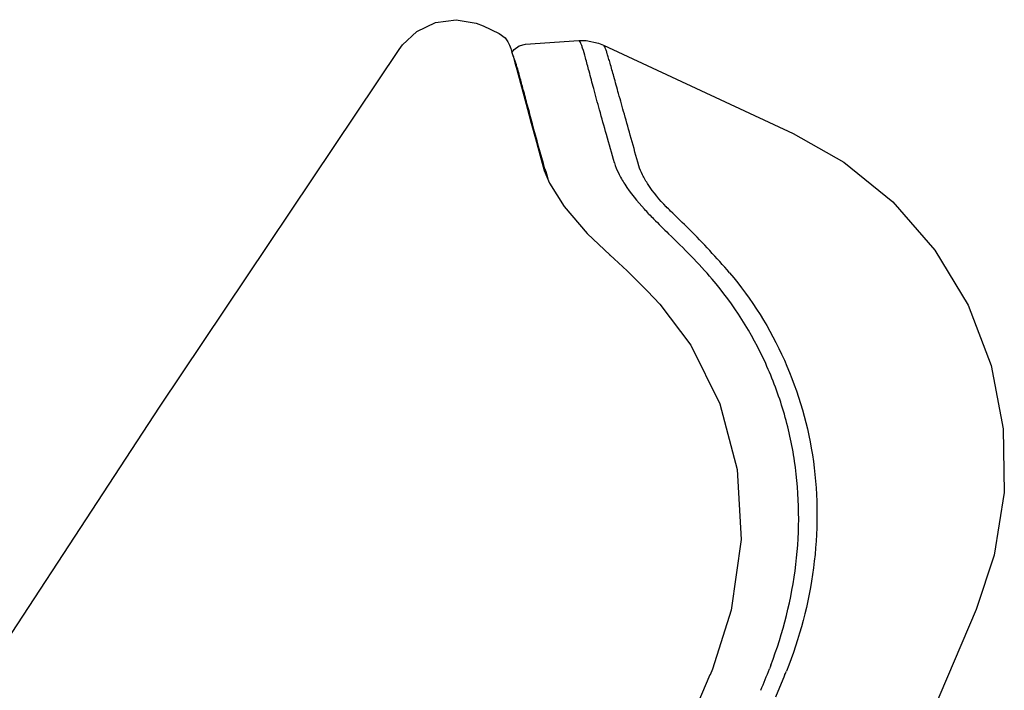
# Model space of a CAD drawing. Header units: millimetres. Extents: x 1674 to 2094, y -116 to 478.
# Tile 15 of 18: x 1842.52 to 1849.89, y 285.18 to 290.21. Entities that reach past the tile are written whole.
import ezdxf

# ---------------------------------------------------------------- set-up
doc = ezdxf.new("R2010")
doc.units = ezdxf.units.MM
doc.header["$LTSCALE"] = 0.1

msp = doc.modelspace()

# ---------------------------------------------------------------- linework, layer by layer
at = {"color": 7, "linetype": 'Continuous'}
for p, q in [((1845.9894, 290.1651), (1845.9893, 290.1652)), ((1845.9893, 290.1652), (1846.1084, 290.1096)), ((1846.306, 290.0297), (1846.7047, 290.0558)), ((1846.7049, 290.0558), (1846.7048, 290.0558)), ((1846.8892, 290.0214), (1846.8892, 290.0214)), ((1846.8892, 290.0214), (1848.311, 289.3583)), ((1845.358, 289.9888), (1845.3582, 289.9891)), ((1846.4152, 289.1925), (1846.4459, 289.0824)), ((1846.768, 288.6098), (1846.939, 288.4461)), ((1846.939, 288.446), (1846.9693, 288.4189)), ((1846.9693, 288.4189), (1847.0662, 288.3302)), ((1847.0662, 288.3302), (1847.2195, 288.1782)), ((1847.2195, 288.1782), (1847.3124, 288.0785)), ((1849.68, 285.79), (1849.1731, 284.5956)), ((1849.6799, 285.7899), (1849.68, 285.79)), ((1847.7052, 285.3445), (1847.6875, 285.3016)), ((1848.2453, 285.2948), (1848.177, 285.1337))]:
    msp.add_line(p, q, dxfattribs=at)
for points in [[(1845.358, 289.9888), (1845.3839, 290.0241), (1845.4903, 290.123), (1845.6314, 290.191), (1845.7854, 290.2123), (1845.9347, 290.1869), (1845.989, 290.1654)], [(1846.1084, 290.1096), (1846.153, 290.0758), (1846.1738, 290.0451), (1846.1851, 290.0209), (1846.1944, 289.9961), (1846.2039, 289.967), (1846.2144, 289.932), (1846.2263, 289.8899), (1846.24, 289.8397), (1846.3201, 289.5405)], [(1846.2041, 289.9664), (1846.2212, 289.9896), (1846.2569, 290.0162), (1846.306, 290.0297)], [(1846.7049, 290.0558), (1846.761, 290.0552), (1846.852, 290.0362), (1846.8892, 290.0214)], [(1835.1413, 240.9016), (1835.3469, 244.3005), (1835.548, 248.1643), (1835.679, 251.6685), (1835.753, 254.8773), (1835.784, 257.834), (1835.7757, 260.5774), (1835.7261, 263.1404), (1835.6322, 265.5333), (1835.5004, 267.7695), (1835.3985, 269.8734), (1835.5225, 271.9087), (1836.0096, 273.9147), (1836.8018, 275.9193), (1837.8221, 277.9799), (1839.03, 280.1294), (1840.3922, 282.3828), (1841.9008, 284.7673), (1843.5687, 287.3161), (1845.3584, 289.9895)], [(1846.3201, 289.5405), (1846.348, 289.4374), (1846.3796, 289.3215), (1846.4152, 289.1925)], [(1848.3106, 289.3585), (1848.689, 289.144), (1849.0574, 288.846), (1849.3714, 288.4844), (1849.6206, 288.0709), (1849.7934, 287.6195), (1849.8842, 287.1454), (1849.892, 286.6667), (1849.817, 286.1991), (1849.6801, 285.7899)], [(1846.4459, 289.0823), (1846.4848, 288.9861), (1846.5941, 288.8129), (1846.768, 288.6098)], [(1847.3123, 288.0785), (1847.5442, 287.7723), (1847.7616, 287.3318), (1847.8901, 286.8398), (1847.9199, 286.3166), (1847.8469, 285.7848), (1847.7052, 285.3445)], [(1847.6871, 285.3018), (1846.8064, 283.2247), (1845.149, 279.3229)]]:
    msp.add_lwpolyline(points, dxfattribs=at)
for centre, radius, start, end in [((1871.1186, 296.1095), 25.6457, 195.87811, 196.04803), ((1842.5043, 284.472), 6.3778, 42.18252, 42.63824), ((1845.6704, 287.0662), 2.4275, 44.82312, 45.93763), ((1835.6321, 276.4966), 17.0035, 45.58399, 46.2406), ((1843.9776, 285.0057), 4.9523, 41.19214, 46.64077), ((1843.0172, 284.1726), 6.3528, 40.69481, 44.70925), ((1846.912, 288.4156), 0.0407, 48.48719, 56.23438), ((1851.7854, 283.9857), 3.8973, 159.14001, 159.57934), ((1788.8237, 308.976), 63.8435, 338.120922, 338.276301)]:
    msp.add_arc(centre, radius, start, end, dxfattribs=at)
for points, knots in [([(1846.9718, 289.1386), (1846.9519, 289.2093), (1846.9145, 289.3419), (1846.8622, 289.5274), (1846.8189, 289.6859), (1846.7844, 289.8164), (1846.7573, 289.9178), (1846.7383, 289.984), (1846.7255, 290.022), (1846.7179, 290.0402), (1846.7122, 290.051), (1846.7068, 290.0559), (1846.7047, 290.0558)], [0, 0, 0, 0, 0.229863, 0.431676, 0.60362, 0.744681, 0.854362, 0.932644, 0.960253, 0.980377, 0.993305, 1, 1, 1, 1]), ([(1847.1543, 289.1172), (1847.1352, 289.1857), (1847.0991, 289.3145), (1847.0482, 289.4948), (1847.005, 289.6491), (1846.9696, 289.7764), (1846.9451, 289.8653), (1846.9287, 289.9226), (1846.9188, 289.9554), (1846.9101, 289.9815), (1846.9026, 290.0011), (1846.8963, 290.0138), (1846.8917, 290.0202), (1846.8892, 290.0214)], [0, 0, 0, 0, 0.226232, 0.425341, 0.59551, 0.735684, 0.845291, 0.888857, 0.925131, 0.954261, 0.976318, 0.99141, 1, 1, 1, 1]), ([(1846.4514, 289.0931), (1846.4194, 289.2057), (1846.3754, 289.3645), (1846.3221, 289.5628), (1846.2908, 289.6804), (1846.2647, 289.7771), (1846.2436, 289.8528), (1846.2269, 289.9071), (1846.2165, 289.9362), (1846.211, 289.9466)], [0, 0, 0, 0, 0.395971, 0.557418, 0.694579, 0.80749, 0.896073, 0.960215, 1, 1, 1, 1]), ([(1846.9718, 289.1388), (1846.9793, 289.1127), (1847.0017, 289.0575), (1847.0711, 288.9373), (1847.1423, 288.8505), (1847.1961, 288.7921)], [0, 0, 0, 0, 0.195618, 0.427358, 1, 1, 1, 1]), ([(1847.3587, 288.8102), (1847.31, 288.8617), (1847.2454, 288.9383), (1847.1821, 289.0448), (1847.1617, 289.0938), (1847.1547, 289.1169)], [0, 0, 0, 0, 0.573239, 0.804633, 1, 1, 1, 1]), ([(1847.2303, 288.7546), (1847.2419, 288.7429), (1847.2907, 288.6934), (1847.3398, 288.6443), (1847.3773, 288.6068)], [0, 0, 0, 0, 0.237378, 1, 1, 1, 1]), ([(1847.8338, 288.3148), (1848.0006, 288.1183), (1848.28, 287.6693), (1848.4992, 286.9033), (1848.4965, 286.0975), (1848.3586, 285.5758), (1848.2594, 285.3275)], [0, 0, 0, 0, 0.244548, 0.494022, 0.746327, 1, 1, 1, 1]), ([(1848.1436, 285.3735), (1848.2357, 285.6159), (1848.363, 286.1231), (1848.3583, 286.7764), (1848.2469, 287.2788), (1848.0695, 287.7526), (1847.8659, 288.077), (1847.7042, 288.2671)], [0, 0, 0, 0, 0.253834, 0.506009, 0.631371, 0.755775, 1, 1, 1, 1])]:
    msp.add_open_spline(points, degree=3, knots=knots, dxfattribs=at)
msp.add_open_spline([(1848.2455, 285.2946), (1848.2504, 285.3055), (1848.2548, 285.3165), (1848.2593, 285.3275)], degree=3, dxfattribs=at)

doc.saveas('drawing.dxf')
